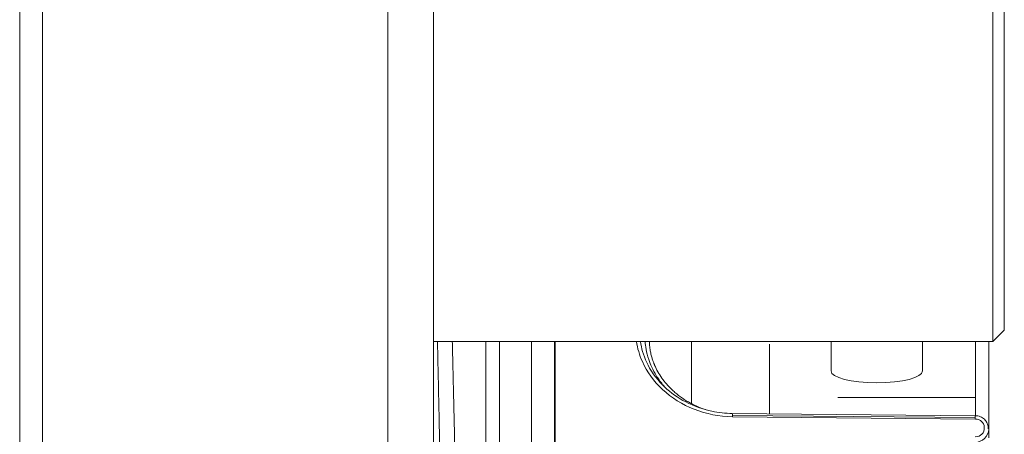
# Model space of a CAD drawing. Extents: x 0 to 283, y -463 to 196.
# Tile 9 of 35: x 146.78 to 152.17, y 107.34 to 109.6. Entities that reach past the tile are written whole.
import ezdxf

# ---------------------------------------------------------------- set-up
doc = ezdxf.new("R2010")
doc.units = 0
doc.layers.add('TANGENT EDGES', color=7, linetype='CONTINUOUS', lineweight=0)
doc.layers.add('VISIBLE', color=255, linetype='CONTINUOUS', lineweight=0)

msp = doc.modelspace()

# ---------------------------------------------------------------- linework, layer by layer
at = {"layer": 'TANGENT EDGES'}
for p, q in [((149.708, 106.8119), (149.708, 107.8431)), ((149.7123, 106.8119), (149.7123, 107.8431)), ((150.6809, 107.4395), (152.0088, 107.4275)), ((152.0088, 107.4201), (150.6809, 107.4323))]:
    msp.add_line(p, q, dxfattribs=at)
msp.add_ellipse((152.008, 107.4132), major_axis=(0.0002, 0.025), ratio=0.033717, start_param=-0.959967, end_param=-0.000834, dxfattribs=at)
msp.add_open_spline([(150.1786, 107.8431), (150.1876, 107.7746), (150.2186, 107.6866), (150.3007, 107.6046)], degree=3, dxfattribs=at)
msp.add_open_spline([(150.2036, 107.8431), (150.2049, 107.8192), (150.2092, 107.786), (150.232, 107.7183), (150.2451, 107.6886), (150.2743, 107.6416), (150.2857, 107.6256), (150.3025, 107.6051), (150.3063, 107.6006), (150.3103, 107.5962)], degree=3, knots=[0.0558891, 0.0558891, 0.0558891, 0.0558891, 0.25, 0.25, 0.375, 0.375, 0.4375, 0.4375, 0.4547078, 0.4547078, 0.4547078, 0.4547078], dxfattribs=at)
at = {"layer": 'VISIBLE'}
for p, q in [((146.783, 122.6321), (146.783, 91.5119)), ((146.908, 91.5119), (146.908, 122.6321)), ((148.7955, 116.7357), (148.7955, 106.8881)), ((149.0455, 107.028), (149.0455, 116.5958)), ((152.1055, 111.8119), (152.1055, 107.8431)), ((152.168, 107.9056), (152.168, 111.8119)), ((152.168, 107.9056), (152.1055, 107.8431)), ((149.0455, 107.8431), (152.1055, 107.8431)), ((149.333, 106.8119), (149.333, 107.8431)), ((149.408, 107.1276), (149.408, 107.8431)), ((149.583, 107.5913), (149.583, 107.8431)), ((150.458, 107.8431), (150.458, 107.798)), ((150.883, 107.4484), (150.883, 107.83)), ((150.883, 107.83), (150.883, 107.83)), ((151.2205, 107.8431), (151.2205, 107.6826)), ((151.7205, 107.8431), (151.7205, 107.6826)), ((152.0106, 107.4381), (152.0106, 107.8431)), ((152.083, 107.3645), (152.083, 107.8431)), ((150.458, 107.798), (150.458, 107.5035)), ((150.3007, 107.6046), (150.3096, 107.5959)), ((150.3103, 107.5962), (150.3156, 107.5903)), ((149.583, 107.5913), (149.583, 107.3629)), ((151.258, 107.5369), (152.0106, 107.5369)), ((150.6803, 107.4502), (152.0082, 107.4382)), ((150.6803, 107.4501), (150.6803, 107.4501)), ((152.0082, 107.4382), (152.0082, 107.4382)), ((149.583, 107.1972), (149.583, 107.3629)), ((152.0829, 107.367), (152.083, 107.3646)), ((152.083, 107.3165), (152.083, 107.3645))]:
    msp.add_line(p, q, dxfattribs=at)
for centre, major_axis, ratio, start_param, end_param in [((150.6416, 107.8218), (-0.3985, 0.1373), 0.867578, 0.696665, 0.902283), ((151.4705, 107.6826), (0.25, 0), 0.258819, 3.141593, 6.283185), ((150.641, 107.8266), (-0.4009, 0.1177), 0.88027, 0.860989, 0.964158), ((150.6421, 107.8291), (-0.4031, 0.1127), 0.884257, 0.953114, 1.0051), ((150.6569, 107.8436), (-0.4243, 0.1102), 0.89035, 0.989178, 1.039605), ((150.6973, 107.9162), (-0.4993, 0.0637), 0.93944, 1.308397, 1.357032), ((150.6802, 107.4308), (-0.0001, -0.0193), 0.038174, -4.244348, -3.158429), ((150.6801, 107.4258), (0.0002, 0.0237), 0.03372, -1.291412, -0.952483), ((152.0079, 107.413), (0.0002, 0.0255), 0.03372, -1.287713, -0.963132)]:
    msp.add_ellipse(centre, major_axis=major_axis, ratio=ratio, start_param=start_param, end_param=end_param, dxfattribs=at)
msp.add_rational_spline([(149.1473, 104.8431), (149.1473, 104.8431), (149.1473, 104.8431), (149.1326, 104.8433), (149.118, 105.42), (149.1033, 105.9968), (149.0886, 106.8123), (149.0786, 107.3689), (149.0678, 107.8431)], [0.999964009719, 0.999982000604, 1, 0.923879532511, 1, 0.923879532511, 1, 0.946750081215, 0.968001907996], degree=2, knots=[0.01136095, 0.01136095, 0.01136095, 0.01136364, 0.01136364, 0.02272727, 0.02272727, 0.03409091, 0.03409091, 0.04204032, 0.04204032, 0.04204032], dxfattribs=at)
for points, knots in [([(149.149, 107.8431), (149.149, 107.8423), (149.149, 107.8415), (149.1491, 107.8407), (149.1492, 107.8335), (149.1494, 107.8261), (149.1496, 107.8184), (149.1498, 107.8107), (149.15, 107.8027), (149.1502, 107.7945), (149.1504, 107.7862), (149.1506, 107.7777), (149.1508, 107.7689), (149.1513, 107.7512), (149.1517, 107.7324), (149.1522, 107.7124), (149.1524, 107.7024), (149.1527, 107.6921), (149.1529, 107.6815), (149.1532, 107.6709), (149.1535, 107.66), (149.1537, 107.6487), (149.1542, 107.6263), (149.1548, 107.6026), (149.1554, 107.5776), (149.156, 107.5526), (149.1566, 107.5263), (149.1572, 107.4988), (149.1575, 107.485), (149.1578, 107.4708), (149.1581, 107.4564), (149.1585, 107.4419), (149.1588, 107.4277), (149.159, 107.4168), (149.1595, 107.3948), (149.16, 107.3731), (149.1605, 107.3517), (149.1614, 107.3088), (149.1623, 107.2671), (149.1632, 107.2266), (149.1636, 107.2064), (149.164, 107.1865), (149.1644, 107.1669), (149.1648, 107.1474), (149.1652, 107.1282), (149.1656, 107.1093), (149.166, 107.0905), (149.1664, 107.072), (149.1668, 107.0539), (149.1671, 107.0358), (149.1675, 107.0181), (149.1678, 107.0007), (149.1682, 106.9834), (149.1685, 106.9664), (149.1689, 106.9499), (149.1692, 106.9333), (149.1695, 106.9172), (149.1698, 106.9014), (149.1701, 106.8857), (149.1705, 106.8704), (149.1707, 106.8554), (149.171, 106.8405), (149.1713, 106.826), (149.1716, 106.8119)], [0.958074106, 0.958074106, 0.958074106, 0.958074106, 0.958099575, 0.958099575, 0.958099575, 0.958323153, 0.958323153, 0.958323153, 0.958546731, 0.958546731, 0.958546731, 0.95877031, 0.95877031, 0.95877031, 0.959217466, 0.959217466, 0.959217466, 0.959441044, 0.959441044, 0.959441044, 0.959664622, 0.959664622, 0.959664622, 0.960111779, 0.960111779, 0.960111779, 0.960558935, 0.960558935, 0.960558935, 0.960782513, 0.960782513, 0.960782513, 0.961006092, 0.961006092, 0.961006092, 0.961453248, 0.961453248, 0.961453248, 0.962347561, 0.962347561, 0.962347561, 0.962794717, 0.962794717, 0.962794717, 0.963241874, 0.963241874, 0.963241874, 0.96368903, 0.96368903, 0.96368903, 0.964136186, 0.964136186, 0.964136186, 0.964583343, 0.964583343, 0.964583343, 0.965030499, 0.965030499, 0.965030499, 0.965477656, 0.965477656, 0.965477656, 0.965924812, 0.965924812, 0.965924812, 0.965924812]), ([(150.2596, 107.7053), (150.2588, 107.7069), (150.258, 107.7086), (150.2572, 107.7104), (150.2568, 107.7113), (150.2564, 107.7123), (150.256, 107.7133), (150.2555, 107.7143), (150.2551, 107.7153), (150.2547, 107.7163), (150.2542, 107.7174), (150.2537, 107.7185), (150.2533, 107.7196), (150.2528, 107.7207), (150.2523, 107.7219), (150.2519, 107.7231), (150.2509, 107.7255), (150.2499, 107.728), (150.2489, 107.7306), (150.2479, 107.7333), (150.2469, 107.7361), (150.2459, 107.739), (150.2449, 107.742), (150.2438, 107.745), (150.2428, 107.7482), (150.2418, 107.7515), (150.2408, 107.7548), (150.2398, 107.7583), (150.2388, 107.7618), (150.2378, 107.7654), (150.2368, 107.7692), (150.2359, 107.773), (150.2349, 107.7769), (150.234, 107.781), (150.2332, 107.7851), (150.2323, 107.7893), (150.2316, 107.7936), (150.2308, 107.7979), (150.2301, 107.8024), (150.2294, 107.8071), (150.2288, 107.8117), (150.2283, 107.8164), (150.2278, 107.8213), (150.2272, 107.8283), (150.2267, 107.8356), (150.2265, 107.8431)], [0.75, 0.75, 0.75, 0.75, 0.7678571, 0.7678571, 0.7678571, 0.7767857, 0.7767857, 0.7767857, 0.7857143, 0.7857143, 0.7857143, 0.7946429, 0.7946429, 0.7946429, 0.8035714, 0.8035714, 0.8035714, 0.8214286, 0.8214286, 0.8214286, 0.8392857, 0.8392857, 0.8392857, 0.8571429, 0.8571429, 0.8571429, 0.875, 0.875, 0.875, 0.8928571, 0.8928571, 0.8928571, 0.9107143, 0.9107143, 0.9107143, 0.9285714, 0.9285714, 0.9285714, 0.9464286, 0.9464286, 0.9464286, 0.9642857, 0.9642857, 0.9642857, 0.9897991, 0.9897991, 0.9897991, 0.9897991]), ([(150.3096, 107.5959), (150.3436, 107.5635), (150.3836, 107.5354), (150.4708, 107.4902), (150.5192, 107.473), (150.6052, 107.4548), (150.6428, 107.4506), (150.6803, 107.4502)], [0, 0, 0, 0, 0.0582121, 0.0582121, 0.1187185, 0.1187185, 0.1637053, 0.1637053, 0.1637053, 0.1637053]), ([(150.51, 107.4797), (150.4938, 107.4861), (150.478, 107.4932), (150.4626, 107.5011), (150.4549, 107.505), (150.4473, 107.5091), (150.4399, 107.5134), (150.4324, 107.5177), (150.4251, 107.5222), (150.4179, 107.5269), (150.4143, 107.5292), (150.4108, 107.5316), (150.4073, 107.5341), (150.4037, 107.5365), (150.4003, 107.539), (150.3968, 107.5415), (150.3934, 107.544), (150.3899, 107.5466), (150.3866, 107.5492), (150.3832, 107.5518), (150.3799, 107.5544), (150.3766, 107.5571), (150.37, 107.5625), (150.3636, 107.5681), (150.3574, 107.5738)], [0.25, 0.25, 0.25, 0.25, 0.3214286, 0.3214286, 0.3214286, 0.3571429, 0.3571429, 0.3571429, 0.3928571, 0.3928571, 0.3928571, 0.4107143, 0.4107143, 0.4107143, 0.4285714, 0.4285714, 0.4285714, 0.4464286, 0.4464286, 0.4464286, 0.4642857, 0.4642857, 0.4642857, 0.5, 0.5, 0.5, 0.5]), ([(152.0082, 107.4382), (152.0183, 107.4381), (152.0287, 107.4363), (152.0459, 107.4291), (152.0532, 107.4243), (152.0642, 107.4134), (152.0684, 107.4076), (152.0751, 107.3949), (152.0775, 107.3877), (152.0799, 107.376), (152.0804, 107.3715), (152.0805, 107.367)], [0, 0, 0, 0, 0.0121855, 0.0121855, 0.02235284, 0.02235284, 0.03080774, 0.03080774, 0.03982165, 0.03982165, 0.04535382, 0.04535382, 0.04535382, 0.04535382]), ([(152.0428, 107.4069), (152.0388, 107.4105), (152.0376, 107.4126), (152.0167, 107.4207), (152.0091, 107.4201), (152.0088, 107.4201)], [0.7500264, 0.7500264, 0.7500264, 0.7500264, 0.875, 0.875, 1, 1, 1, 1]), ([(152.0586, 107.3728), (152.0579, 107.389), (152.0508, 107.3995), (152.0428, 107.4069), (152.0428, 107.4069), (152.0428, 107.4069)], [0.5000049, 0.5000049, 0.5000049, 0.5000049, 0.75, 0.75, 0.7500264, 0.7500264, 0.7500264, 0.7500264]), ([(152.083, 107.3646), (152.083, 107.3645), (152.083, 107.3645), (152.0829, 107.3266), (152.0472, 107.2922), (152.008, 107.2925)], [-0.5002152, -0.5002152, -0.5002152, -0.5002152, -0.5, -0.5, 0, 0, 0, 0]), ([(152.0456, 107.338), (152.0456, 107.338), (152.0456, 107.338), (152.0545, 107.3472), (152.0592, 107.3566), (152.0586, 107.3728)], [0.2499715, 0.2499715, 0.2499715, 0.2499715, 0.25, 0.25, 0.5000049, 0.5000049, 0.5000049, 0.5000049])]:
    msp.add_open_spline(points, degree=3, knots=knots, dxfattribs=at)
for points in [[(150.1883, 107.734), (150.1723, 107.7698), (150.1616, 107.8066), (150.1562, 107.8431)], [(150.2991, 107.581), (150.2501, 107.6263), (150.213, 107.6789), (150.1883, 107.734)], [(150.4725, 107.4733), (150.407, 107.4991), (150.3478, 107.5359), (150.2991, 107.581)], [(150.6809, 107.4323), (150.608, 107.4333), (150.5372, 107.4479), (150.4725, 107.4733)], [(152.0088, 107.3226), (152.0246, 107.3227), (152.0368, 107.3289), (152.0456, 107.338)]]:
    msp.add_open_spline(points, degree=3, dxfattribs=at)

doc.saveas('drawing.dxf')
